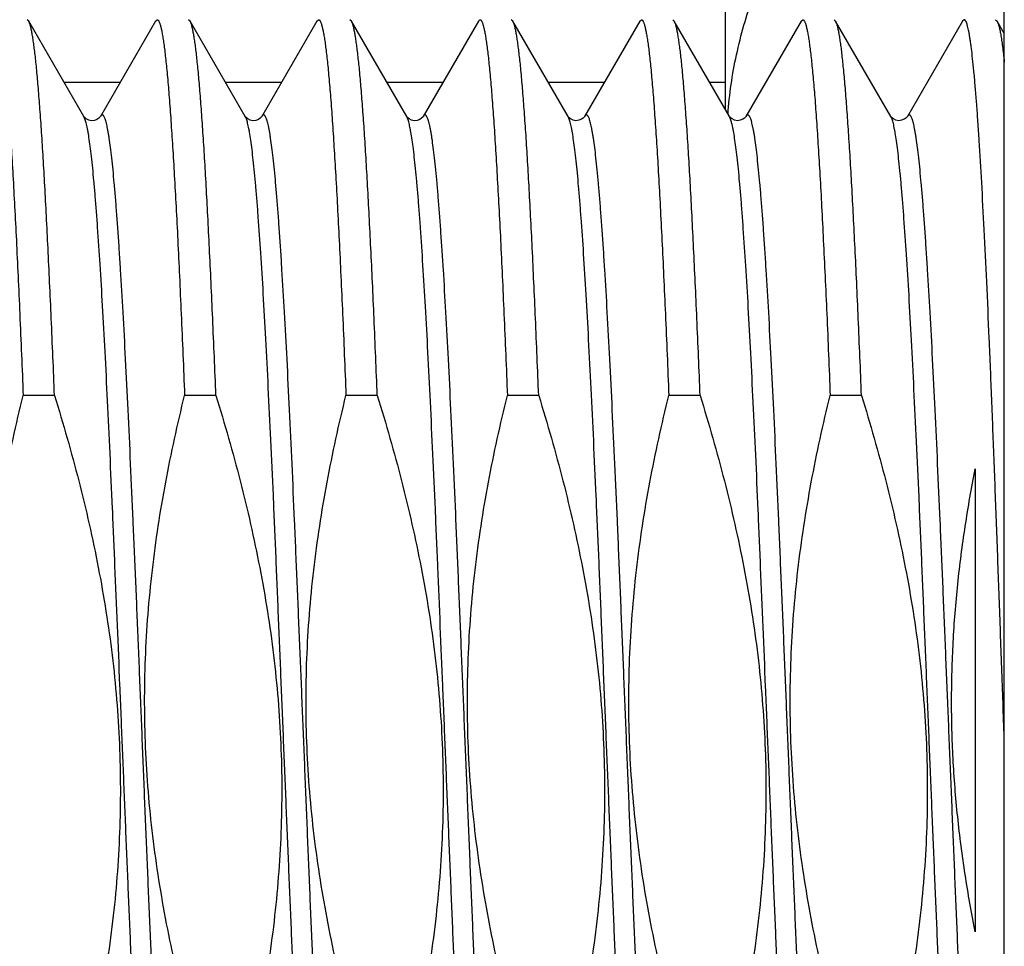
# Model space of a CAD drawing. Header units: inches. Extents: x 0 to 22, y 0 to 17.
# Tile 100 of 114: x 17.485 to 17.654, y 10.75 to 10.91. Entities that reach past the tile are written whole.
import ezdxf

# ---------------------------------------------------------------- set-up
doc = ezdxf.new("R2010")
doc.units = ezdxf.units.IN
doc.header["$LTSCALE"] = 1.21
doc.header["$MEASUREMENT"] = 0
doc.layers.get('0').update_dxf_attribs({"linetype": 'CONTINUOUS'})

msp = doc.modelspace()

# ---------------------------------------------------------------- linework, layer by layer
at = {"color": 7, "linetype": 'CONTINUOUS'}
for p, q in [((17.65407, 8.15917), (17.65407, 12.28508)), ((17.60607, 10.89432), (17.60607, 10.95243)), ((17.48616, 10.90953), (17.48589, 10.90977)), ((17.49566, 10.89311), (17.48616, 10.90953)), ((17.50801, 10.90953), (17.4985, 10.89311)), ((17.50801, 10.90953), (17.50828, 10.90977)), ((17.51394, 10.90953), (17.51367, 10.90977)), ((17.52344, 10.89311), (17.51394, 10.90953)), ((17.53578, 10.90953), (17.52628, 10.89311)), ((17.53578, 10.90953), (17.53605, 10.90977)), ((17.54171, 10.90953), (17.54144, 10.90977)), ((17.55122, 10.89311), (17.54171, 10.90953)), ((17.56356, 10.90953), (17.55406, 10.89311)), ((17.56356, 10.90953), (17.56383, 10.90977)), ((17.56949, 10.90953), (17.56922, 10.90977)), ((17.57899, 10.89311), (17.56949, 10.90953)), ((17.59134, 10.90953), (17.58183, 10.89311)), ((17.59134, 10.90953), (17.59161, 10.90977)), ((17.59727, 10.90953), (17.597, 10.90977)), ((17.60677, 10.89311), (17.59727, 10.90953)), ((17.61911, 10.90953), (17.60961, 10.89311)), ((17.61911, 10.90953), (17.61938, 10.90977)), ((17.62504, 10.90953), (17.62477, 10.90977)), ((17.63455, 10.89311), (17.62504, 10.90953)), ((17.64689, 10.90953), (17.63739, 10.89311)), ((17.64716, 10.90977), (17.64689, 10.90953)), ((17.65255, 10.90977), (17.65282, 10.90953)), ((17.65407, 10.90738), (17.65282, 10.90953)), ((17.50187, 10.89893), (17.49229, 10.89893)), ((17.52965, 10.89893), (17.52007, 10.89893)), ((17.55743, 10.89893), (17.54785, 10.89893)), ((17.5852, 10.89893), (17.57562, 10.89893)), ((17.60607, 10.89893), (17.6034, 10.89893)), ((17.49568, 10.89308), (17.49566, 10.89311)), ((17.52346, 10.89308), (17.52344, 10.89311)), ((17.55123, 10.89308), (17.55122, 10.89311)), ((17.57903, 10.89305), (17.57899, 10.89311)), ((17.60681, 10.89305), (17.60677, 10.89311)), ((17.63459, 10.89305), (17.63455, 10.89311)), ((17.49061, 10.84506), (17.48522, 10.84506)), ((17.51839, 10.84506), (17.513, 10.84506)), ((17.54616, 10.84506), (17.54077, 10.84506)), ((17.57394, 10.84506), (17.56855, 10.84506)), ((17.60172, 10.84506), (17.59633, 10.84506)), ((17.62949, 10.84506), (17.6241, 10.84506)), ((17.64907, 10.83242), (17.64907, 10.75271))]:
    msp.add_line(p, q, dxfattribs=at)
at = {"color": 9, "linetype": 'CONTINUOUS'}
for p, q in [((17.4959, 10.89255), (17.49566, 10.89311)), ((17.52352, 10.89295), (17.52344, 10.89311)), ((17.55146, 10.89252), (17.55122, 10.89311)), ((17.57908, 10.89293), (17.57899, 10.89311)), ((17.60703, 10.89249), (17.60677, 10.89311)), ((17.63465, 10.89291), (17.63455, 10.89311))]:
    msp.add_line(p, q, dxfattribs=at)
at = {"color": 7, "linetype": 'CONTINUOUS'}
for points in [[(17.49608, 10.89269), (17.49582, 10.89291), (17.4957, 10.89305), (17.49568, 10.89308)], [(17.4985, 10.89311), (17.49849, 10.8931), (17.49842, 10.89299), (17.49824, 10.89281), (17.49792, 10.89259), (17.49747, 10.89242), (17.49698, 10.89238), (17.49649, 10.89249), (17.49608, 10.89269)], [(17.52386, 10.89269), (17.5236, 10.89291), (17.52348, 10.89305), (17.52346, 10.89308)], [(17.52628, 10.89311), (17.52627, 10.8931), (17.5262, 10.89299), (17.52602, 10.89281), (17.5257, 10.89259), (17.52524, 10.89242), (17.52475, 10.89238), (17.52427, 10.89249), (17.52386, 10.89269)], [(17.55164, 10.89269), (17.55138, 10.89291), (17.55125, 10.89305), (17.55123, 10.89308)], [(17.55406, 10.89311), (17.55405, 10.8931), (17.55397, 10.89299), (17.55379, 10.89281), (17.55347, 10.89259), (17.55302, 10.89242), (17.55253, 10.89238), (17.55204, 10.89249), (17.55164, 10.89269)], [(17.57943, 10.89268), (17.57917, 10.89289), (17.57903, 10.89305)], [(17.58184, 10.89311), (17.58183, 10.8931), (17.58175, 10.893), (17.58159, 10.89282), (17.58128, 10.89261), (17.58084, 10.89244), (17.58035, 10.89238), (17.57985, 10.89248), (17.57943, 10.89268)], [(17.60721, 10.89268), (17.60695, 10.89289), (17.60681, 10.89305)], [(17.60961, 10.89311), (17.6096, 10.8931), (17.60953, 10.893), (17.60936, 10.89282), (17.60906, 10.89261), (17.60862, 10.89244), (17.60813, 10.89238), (17.60763, 10.89248), (17.60721, 10.89268)], [(17.63499, 10.89268), (17.63473, 10.89289), (17.63459, 10.89305)], [(17.63739, 10.89311), (17.63738, 10.8931), (17.63731, 10.893), (17.63714, 10.89282), (17.63683, 10.89261), (17.6364, 10.89244), (17.6359, 10.89238), (17.6354, 10.89248), (17.63499, 10.89268)]]:
    msp.add_lwpolyline(points, dxfattribs=at)
for points, knots in [([(17.60652, 10.89348), (17.60664, 10.89519), (17.607, 10.89863), (17.60793, 10.90375), (17.60922, 10.90885), (17.61085, 10.91393), (17.6128, 10.91897), (17.61503, 10.92398), (17.61753, 10.92896), (17.61935, 10.93223), (17.62029, 10.93387)], [0, 0, 0, 0, 0.119789, 0.240509, 0.362555, 0.486231, 0.611739, 0.739191, 0.868621, 1, 1, 1, 1]), ([(17.4805, 10.90977), (17.48051, 10.90977), (17.48054, 10.90977), (17.48058, 10.90975), (17.48061, 10.90973), (17.48066, 10.90969), (17.48073, 10.90961), (17.4808, 10.90948), (17.48087, 10.90932), (17.48095, 10.90913), (17.48102, 10.90891), (17.48112, 10.90854), (17.48125, 10.90799), (17.4814, 10.90723), (17.48154, 10.90633), (17.48169, 10.9053), (17.48183, 10.90413), (17.48198, 10.90283), (17.48213, 10.9014), (17.48233, 10.89924), (17.48258, 10.89622), (17.48288, 10.89222), (17.48317, 10.88775), (17.48346, 10.88282), (17.48375, 10.87745), (17.48405, 10.87167), (17.48434, 10.86551), (17.48474, 10.85659), (17.48503, 10.84974), (17.48522, 10.84506)], [0, 0, 0, 0, 0.00057, 0.001171, 0.001829, 0.002564, 0.004315, 0.006501, 0.009157, 0.012303, 0.01595, 0.020105, 0.029952, 0.04186, 0.05583, 0.071855, 0.089924, 0.110019, 0.132123, 0.156212, 0.210243, 0.271882, 0.340862, 0.41688, 0.499601, 0.58866, 0.683662, 0.784187, 1, 1, 1, 1]), ([(17.49061, 10.84506), (17.49043, 10.84948), (17.49016, 10.85597), (17.48978, 10.86442), (17.4895, 10.87031), (17.48923, 10.87585), (17.48895, 10.88104), (17.48867, 10.88584), (17.4884, 10.89025), (17.48812, 10.89424), (17.48785, 10.89779), (17.48761, 10.90048), (17.48742, 10.9024), (17.48728, 10.90367), (17.48714, 10.90482), (17.487, 10.90585), (17.48686, 10.90676), (17.48673, 10.90755), (17.48659, 10.90822), (17.48647, 10.9087), (17.48637, 10.90903), (17.4863, 10.90922), (17.48624, 10.90939), (17.48619, 10.90949), (17.48616, 10.90953)], [0, 0, 0, 0, 0.205131, 0.301159, 0.392317, 0.478247, 0.558611, 0.633092, 0.701399, 0.763266, 0.818452, 0.866745, 0.888249, 0.907965, 0.925875, 0.941964, 0.956221, 0.968638, 0.979211, 0.987945, 0.991627, 0.994858, 0.997645, 1, 1, 1, 1]), ([(17.50828, 10.90977), (17.50829, 10.90977), (17.50831, 10.90977), (17.50835, 10.90975), (17.50839, 10.90973), (17.50844, 10.90969), (17.50851, 10.90961), (17.50858, 10.90948), (17.50865, 10.90932), (17.50872, 10.90913), (17.5088, 10.90891), (17.5089, 10.90854), (17.50903, 10.90799), (17.50917, 10.90723), (17.50932, 10.90633), (17.50947, 10.9053), (17.50961, 10.90413), (17.50976, 10.90283), (17.50991, 10.9014), (17.51011, 10.89924), (17.51036, 10.89622), (17.51065, 10.89222), (17.51095, 10.88775), (17.51124, 10.88282), (17.51153, 10.87745), (17.51183, 10.87167), (17.51212, 10.86551), (17.51252, 10.85659), (17.51281, 10.84974), (17.513, 10.84506)], [0, 0, 0, 0, 0.00057, 0.001171, 0.001829, 0.002564, 0.004315, 0.006501, 0.009157, 0.012303, 0.01595, 0.020105, 0.029952, 0.04186, 0.05583, 0.071855, 0.089924, 0.110019, 0.132123, 0.156212, 0.210243, 0.271882, 0.340862, 0.41688, 0.499601, 0.58866, 0.683662, 0.784187, 1, 1, 1, 1]), ([(17.51839, 10.84506), (17.51821, 10.84948), (17.51794, 10.85597), (17.51756, 10.86442), (17.51728, 10.87031), (17.517, 10.87585), (17.51673, 10.88104), (17.51645, 10.88584), (17.51617, 10.89025), (17.5159, 10.89424), (17.51562, 10.89779), (17.51539, 10.90048), (17.51519, 10.9024), (17.51506, 10.90367), (17.51492, 10.90482), (17.51478, 10.90585), (17.51464, 10.90676), (17.5145, 10.90755), (17.51437, 10.90822), (17.51425, 10.9087), (17.51415, 10.90903), (17.51408, 10.90922), (17.51401, 10.90939), (17.51396, 10.90949), (17.51394, 10.90953)], [0, 0, 0, 0, 0.205131, 0.301159, 0.392317, 0.478247, 0.558611, 0.633092, 0.701399, 0.763266, 0.818452, 0.866745, 0.888249, 0.907965, 0.925875, 0.941964, 0.956221, 0.968638, 0.979211, 0.987945, 0.991627, 0.994858, 0.997645, 1, 1, 1, 1]), ([(17.53605, 10.90977), (17.53607, 10.90977), (17.53609, 10.90977), (17.53613, 10.90975), (17.53617, 10.90973), (17.53622, 10.90969), (17.53628, 10.90961), (17.53636, 10.90948), (17.53643, 10.90932), (17.5365, 10.90913), (17.53657, 10.90891), (17.53668, 10.90854), (17.5368, 10.90799), (17.53695, 10.90723), (17.5371, 10.90633), (17.53724, 10.9053), (17.53739, 10.90413), (17.53754, 10.90283), (17.53768, 10.9014), (17.53789, 10.89924), (17.53814, 10.89622), (17.53843, 10.89222), (17.53872, 10.88775), (17.53902, 10.88282), (17.53931, 10.87745), (17.5396, 10.87167), (17.5399, 10.86551), (17.5403, 10.85659), (17.54058, 10.84974), (17.54077, 10.84506)], [0, 0, 0, 0, 0.00057, 0.001171, 0.001829, 0.002564, 0.004315, 0.006501, 0.009157, 0.012303, 0.01595, 0.020105, 0.029952, 0.04186, 0.05583, 0.071855, 0.089924, 0.110019, 0.132123, 0.156212, 0.210243, 0.271882, 0.340862, 0.41688, 0.499601, 0.58866, 0.683662, 0.784187, 1, 1, 1, 1]), ([(17.54616, 10.84506), (17.54598, 10.84948), (17.54571, 10.85597), (17.54534, 10.86442), (17.54506, 10.87031), (17.54478, 10.87585), (17.5445, 10.88104), (17.54423, 10.88584), (17.54395, 10.89025), (17.54368, 10.89424), (17.5434, 10.89779), (17.54316, 10.90048), (17.54297, 10.9024), (17.54283, 10.90367), (17.54269, 10.90482), (17.54256, 10.90585), (17.54242, 10.90676), (17.54228, 10.90755), (17.54214, 10.90822), (17.54202, 10.9087), (17.54193, 10.90903), (17.54186, 10.90922), (17.54179, 10.90939), (17.54174, 10.90949), (17.54171, 10.90953)], [0, 0, 0, 0, 0.205131, 0.301159, 0.392317, 0.478247, 0.558611, 0.633092, 0.701399, 0.763266, 0.818452, 0.866745, 0.888249, 0.907965, 0.925875, 0.941964, 0.956221, 0.968638, 0.979211, 0.987945, 0.991627, 0.994858, 0.997645, 1, 1, 1, 1]), ([(17.56383, 10.90977), (17.56384, 10.90977), (17.56387, 10.90977), (17.56391, 10.90975), (17.56394, 10.90973), (17.564, 10.90969), (17.56406, 10.90961), (17.56413, 10.90948), (17.56421, 10.90932), (17.56428, 10.90913), (17.56435, 10.90891), (17.56446, 10.90854), (17.56458, 10.90799), (17.56473, 10.90723), (17.56487, 10.90633), (17.56502, 10.9053), (17.56517, 10.90413), (17.56531, 10.90283), (17.56546, 10.9014), (17.56566, 10.89924), (17.56591, 10.89622), (17.56621, 10.89222), (17.5665, 10.88775), (17.56679, 10.88282), (17.56709, 10.87745), (17.56738, 10.87167), (17.56767, 10.86551), (17.56807, 10.85659), (17.56836, 10.84974), (17.56855, 10.84506)], [0, 0, 0, 0, 0.00057, 0.001171, 0.001829, 0.002564, 0.004315, 0.006501, 0.009157, 0.012303, 0.01595, 0.020105, 0.029952, 0.04186, 0.05583, 0.071855, 0.089924, 0.110019, 0.132123, 0.156212, 0.210243, 0.271882, 0.340862, 0.41688, 0.499601, 0.58866, 0.683662, 0.784187, 1, 1, 1, 1]), ([(17.57394, 10.84506), (17.57376, 10.84948), (17.57349, 10.85597), (17.57311, 10.86442), (17.57284, 10.87031), (17.57256, 10.87585), (17.57228, 10.88104), (17.57201, 10.88584), (17.57173, 10.89025), (17.57145, 10.89424), (17.57118, 10.89779), (17.57094, 10.90048), (17.57075, 10.9024), (17.57061, 10.90367), (17.57047, 10.90482), (17.57033, 10.90585), (17.5702, 10.90676), (17.57006, 10.90755), (17.56992, 10.90822), (17.5698, 10.9087), (17.5697, 10.90903), (17.56963, 10.90922), (17.56957, 10.90939), (17.56952, 10.90949), (17.56949, 10.90953)], [0, 0, 0, 0, 0.205131, 0.301159, 0.392317, 0.478247, 0.558611, 0.633092, 0.701399, 0.763266, 0.818452, 0.866745, 0.888249, 0.907965, 0.925875, 0.941964, 0.956221, 0.968638, 0.979211, 0.987945, 0.991627, 0.994858, 0.997645, 1, 1, 1, 1]), ([(17.59161, 10.90977), (17.59162, 10.90977), (17.59165, 10.90977), (17.59168, 10.90975), (17.59172, 10.90973), (17.59177, 10.90969), (17.59184, 10.90961), (17.59191, 10.90948), (17.59198, 10.90932), (17.59206, 10.90913), (17.59213, 10.90891), (17.59223, 10.90854), (17.59236, 10.90799), (17.5925, 10.90723), (17.59265, 10.90633), (17.5928, 10.9053), (17.59294, 10.90413), (17.59309, 10.90283), (17.59324, 10.9014), (17.59344, 10.89924), (17.59369, 10.89622), (17.59398, 10.89222), (17.59428, 10.88775), (17.59457, 10.88282), (17.59486, 10.87745), (17.59516, 10.87167), (17.59545, 10.86551), (17.59585, 10.85659), (17.59614, 10.84974), (17.59633, 10.84506)], [0, 0, 0, 0, 0.00057, 0.001171, 0.001829, 0.002564, 0.004315, 0.006501, 0.009157, 0.012303, 0.01595, 0.020105, 0.029952, 0.04186, 0.05583, 0.071855, 0.089924, 0.110019, 0.132123, 0.156212, 0.210243, 0.271882, 0.340862, 0.41688, 0.499601, 0.58866, 0.683662, 0.784187, 1, 1, 1, 1]), ([(17.60172, 10.84506), (17.60154, 10.84948), (17.60127, 10.85597), (17.60089, 10.86442), (17.60061, 10.87031), (17.60034, 10.87585), (17.60006, 10.88104), (17.59978, 10.88584), (17.59951, 10.89025), (17.59923, 10.89424), (17.59895, 10.89779), (17.59872, 10.90048), (17.59853, 10.9024), (17.59839, 10.90367), (17.59825, 10.90482), (17.59811, 10.90585), (17.59797, 10.90676), (17.59783, 10.90755), (17.5977, 10.90822), (17.59758, 10.9087), (17.59748, 10.90903), (17.59741, 10.90922), (17.59734, 10.90939), (17.59729, 10.90949), (17.59727, 10.90953)], [0, 0, 0, 0, 0.205131, 0.301159, 0.392317, 0.478247, 0.558611, 0.633092, 0.701399, 0.763266, 0.818452, 0.866745, 0.888249, 0.907965, 0.925875, 0.941964, 0.956221, 0.968638, 0.979211, 0.987945, 0.991627, 0.994858, 0.997645, 1, 1, 1, 1]), ([(17.61938, 10.90977), (17.6194, 10.90977), (17.61942, 10.90977), (17.61946, 10.90975), (17.6195, 10.90973), (17.61955, 10.90969), (17.61961, 10.90961), (17.61969, 10.90948), (17.61976, 10.90932), (17.61983, 10.90913), (17.61991, 10.90891), (17.62001, 10.90854), (17.62014, 10.90799), (17.62028, 10.90723), (17.62043, 10.90633), (17.62057, 10.9053), (17.62072, 10.90413), (17.62087, 10.90283), (17.62101, 10.9014), (17.62122, 10.89924), (17.62147, 10.89622), (17.62176, 10.89222), (17.62205, 10.88775), (17.62235, 10.88282), (17.62264, 10.87745), (17.62293, 10.87167), (17.62323, 10.86551), (17.62363, 10.85659), (17.62392, 10.84974), (17.6241, 10.84506)], [0, 0, 0, 0, 0.00057, 0.001171, 0.001829, 0.002564, 0.004315, 0.006501, 0.009157, 0.012303, 0.01595, 0.020105, 0.029952, 0.04186, 0.05583, 0.071855, 0.089924, 0.110019, 0.132123, 0.156212, 0.210243, 0.271882, 0.340862, 0.41688, 0.499601, 0.58866, 0.683662, 0.784187, 1, 1, 1, 1]), ([(17.62949, 10.84506), (17.62932, 10.84948), (17.62904, 10.85597), (17.62867, 10.86442), (17.62839, 10.87031), (17.62811, 10.87585), (17.62784, 10.88104), (17.62756, 10.88584), (17.62728, 10.89025), (17.62701, 10.89424), (17.62673, 10.89779), (17.62649, 10.90048), (17.6263, 10.9024), (17.62616, 10.90367), (17.62603, 10.90482), (17.62589, 10.90585), (17.62575, 10.90676), (17.62561, 10.90755), (17.62547, 10.90822), (17.62536, 10.9087), (17.62526, 10.90903), (17.62519, 10.90922), (17.62512, 10.90939), (17.62507, 10.90949), (17.62504, 10.90953)], [0, 0, 0, 0, 0.205131, 0.301159, 0.392317, 0.478247, 0.558611, 0.633092, 0.701399, 0.763266, 0.818452, 0.866745, 0.888249, 0.907965, 0.925875, 0.941964, 0.956221, 0.968638, 0.979211, 0.987945, 0.991627, 0.994858, 0.997645, 1, 1, 1, 1]), ([(17.65406, 10.78608), (17.65392, 10.79013), (17.65363, 10.7982), (17.6532, 10.8102), (17.65277, 10.82195), (17.65234, 10.83336), (17.65192, 10.8443), (17.65149, 10.85467), (17.65106, 10.86438), (17.65063, 10.87334), (17.6502, 10.88145), (17.64984, 10.88765), (17.64954, 10.89213), (17.64933, 10.89511), (17.64911, 10.89784), (17.6489, 10.90029), (17.64868, 10.90247), (17.6485, 10.90411), (17.64835, 10.90528), (17.64824, 10.90605), (17.64814, 10.90675), (17.64803, 10.90738), (17.64792, 10.90793), (17.64782, 10.90841), (17.64771, 10.90882), (17.64762, 10.90911), (17.64754, 10.90931), (17.64749, 10.90943), (17.64744, 10.90953), (17.64738, 10.90962), (17.64733, 10.90968), (17.64727, 10.90973), (17.64722, 10.90976), (17.64718, 10.90977), (17.64716, 10.90977)], [0, 0, 0, 0, 0.09808, 0.195129, 0.290225, 0.382467, 0.47098, 0.554924, 0.633502, 0.705972, 0.771646, 0.829906, 0.856081, 0.880202, 0.902215, 0.922067, 0.939715, 0.955119, 0.961969, 0.968247, 0.973951, 0.979077, 0.983626, 0.987598, 0.990993, 0.993819, 0.995021, 0.996086, 0.997016, 0.997817, 0.998497, 0.999071, 0.999559, 1, 1, 1, 1]), ([(17.65282, 10.90953), (17.65285, 10.90948), (17.65291, 10.90937), (17.65298, 10.90918), (17.65306, 10.90894), (17.65314, 10.90867), (17.65322, 10.90837), (17.65332, 10.90788), (17.65346, 10.90717), (17.65361, 10.90621), (17.65377, 10.9051), (17.65392, 10.90384), (17.65402, 10.90295), (17.65407, 10.90248)], [0, 0, 0, 0, 0.024018, 0.052944, 0.086916, 0.126015, 0.170284, 0.21975, 0.334317, 0.469729, 0.625912, 0.802728, 1, 1, 1, 1]), ([(17.48967, 10.72448), (17.48816, 10.72935), (17.48536, 10.73916), (17.48253, 10.75159), (17.48076, 10.76164), (17.47971, 10.76921), (17.47893, 10.77682), (17.47846, 10.78446), (17.47829, 10.7921), (17.47843, 10.79975), (17.47888, 10.80739), (17.47962, 10.815), (17.48064, 10.82258), (17.48235, 10.83263), (17.48399, 10.84011), (17.48522, 10.84506)], [0, 0, 0, 0, 0.124996, 0.249987, 0.312489, 0.374991, 0.437493, 0.499995, 0.562497, 0.624999, 0.687501, 0.750003, 0.812506, 0.875008, 1, 1, 1, 1]), ([(17.49061, 10.84506), (17.49212, 10.84019), (17.49492, 10.83038), (17.49774, 10.81794), (17.49951, 10.8079), (17.50057, 10.80033), (17.50135, 10.79272), (17.50182, 10.78508), (17.50199, 10.77743), (17.50185, 10.76979), (17.5014, 10.76215), (17.50066, 10.75454), (17.49963, 10.74696), (17.49792, 10.7369), (17.49628, 10.72943), (17.49506, 10.72448)], [0, 0, 0, 0, 0.124996, 0.249987, 0.312489, 0.374991, 0.437493, 0.499995, 0.562497, 0.624999, 0.687501, 0.750003, 0.812506, 0.875008, 1, 1, 1, 1]), ([(17.51745, 10.72448), (17.51594, 10.72935), (17.51314, 10.73916), (17.51031, 10.75159), (17.50854, 10.76164), (17.50748, 10.76921), (17.50671, 10.77682), (17.50623, 10.78446), (17.50607, 10.7921), (17.50621, 10.79975), (17.50666, 10.80739), (17.5074, 10.815), (17.50842, 10.82258), (17.51013, 10.83263), (17.51177, 10.84011), (17.513, 10.84506)], [0, 0, 0, 0, 0.124996, 0.249987, 0.312489, 0.374991, 0.437493, 0.499995, 0.562497, 0.624999, 0.687501, 0.750003, 0.812506, 0.875008, 1, 1, 1, 1]), ([(17.51839, 10.84506), (17.51989, 10.84019), (17.52269, 10.83038), (17.52552, 10.81794), (17.52729, 10.8079), (17.52835, 10.80033), (17.52912, 10.79272), (17.5296, 10.78508), (17.52977, 10.77743), (17.52962, 10.76979), (17.52917, 10.76215), (17.52843, 10.75454), (17.52741, 10.74696), (17.5257, 10.7369), (17.52406, 10.72943), (17.52284, 10.72448)], [0, 0, 0, 0, 0.124996, 0.249987, 0.312489, 0.374991, 0.437493, 0.499995, 0.562497, 0.624999, 0.687501, 0.750003, 0.812506, 0.875008, 1, 1, 1, 1]), ([(17.54522, 10.72448), (17.54372, 10.72935), (17.54092, 10.73916), (17.53809, 10.75159), (17.53632, 10.76164), (17.53526, 10.76921), (17.53449, 10.77682), (17.53401, 10.78446), (17.53384, 10.7921), (17.53399, 10.79975), (17.53443, 10.80739), (17.53518, 10.815), (17.5362, 10.82258), (17.53791, 10.83263), (17.53955, 10.84011), (17.54077, 10.84506)], [0, 0, 0, 0, 0.124996, 0.249987, 0.312489, 0.374991, 0.437493, 0.499995, 0.562497, 0.624999, 0.687501, 0.750003, 0.812506, 0.875008, 1, 1, 1, 1]), ([(17.54616, 10.84506), (17.54767, 10.84019), (17.55047, 10.83038), (17.5533, 10.81794), (17.55507, 10.8079), (17.55613, 10.80033), (17.5569, 10.79272), (17.55738, 10.78508), (17.55754, 10.77743), (17.5574, 10.76979), (17.55695, 10.76215), (17.55621, 10.75454), (17.55519, 10.74696), (17.55348, 10.7369), (17.55184, 10.72943), (17.55061, 10.72448)], [0, 0, 0, 0, 0.124996, 0.249987, 0.312489, 0.374991, 0.437493, 0.499995, 0.562497, 0.624999, 0.687501, 0.750003, 0.812506, 0.875008, 1, 1, 1, 1]), ([(17.573, 10.72448), (17.57149, 10.72935), (17.56869, 10.73916), (17.56586, 10.75159), (17.5641, 10.76164), (17.56304, 10.76921), (17.56226, 10.77682), (17.56179, 10.78446), (17.56162, 10.7921), (17.56176, 10.79975), (17.56221, 10.80739), (17.56295, 10.815), (17.56397, 10.82258), (17.56568, 10.83263), (17.56733, 10.84011), (17.56855, 10.84506)], [0, 0, 0, 0, 0.124996, 0.249987, 0.312489, 0.374991, 0.437493, 0.499995, 0.562497, 0.624999, 0.687501, 0.750003, 0.812506, 0.875008, 1, 1, 1, 1]), ([(17.57394, 10.84506), (17.57545, 10.84019), (17.57825, 10.83038), (17.58107, 10.81794), (17.58284, 10.8079), (17.5839, 10.80033), (17.58468, 10.79272), (17.58515, 10.78508), (17.58532, 10.77743), (17.58518, 10.76979), (17.58473, 10.76215), (17.58399, 10.75454), (17.58296, 10.74696), (17.58126, 10.7369), (17.57961, 10.72943), (17.57839, 10.72448)], [0, 0, 0, 0, 0.124996, 0.249987, 0.312489, 0.374991, 0.437493, 0.499995, 0.562497, 0.624999, 0.687501, 0.750003, 0.812506, 0.875008, 1, 1, 1, 1]), ([(17.60078, 10.72448), (17.59927, 10.72935), (17.59647, 10.73916), (17.59364, 10.75159), (17.59187, 10.76164), (17.59081, 10.76921), (17.59004, 10.77682), (17.58956, 10.78446), (17.5894, 10.7921), (17.58954, 10.79975), (17.58999, 10.80739), (17.59073, 10.815), (17.59175, 10.82258), (17.59346, 10.83263), (17.5951, 10.84011), (17.59633, 10.84506)], [0, 0, 0, 0, 0.124996, 0.249987, 0.312489, 0.374991, 0.437493, 0.499995, 0.562497, 0.624999, 0.687501, 0.750003, 0.812506, 0.875008, 1, 1, 1, 1]), ([(17.60172, 10.84506), (17.60322, 10.84019), (17.60602, 10.83038), (17.60885, 10.81794), (17.61062, 10.8079), (17.61168, 10.80033), (17.61245, 10.79272), (17.61293, 10.78508), (17.6131, 10.77743), (17.61295, 10.76979), (17.61251, 10.76215), (17.61176, 10.75454), (17.61074, 10.74696), (17.60903, 10.7369), (17.60739, 10.72943), (17.60617, 10.72448)], [0, 0, 0, 0, 0.124996, 0.249987, 0.312489, 0.374991, 0.437493, 0.499995, 0.562497, 0.624999, 0.687501, 0.750003, 0.812506, 0.875008, 1, 1, 1, 1]), ([(17.62855, 10.72448), (17.62705, 10.72935), (17.62425, 10.73916), (17.62142, 10.75159), (17.61965, 10.76164), (17.61859, 10.76921), (17.61782, 10.77682), (17.61734, 10.78446), (17.61717, 10.7921), (17.61732, 10.79975), (17.61776, 10.80739), (17.61851, 10.815), (17.61953, 10.82258), (17.62124, 10.83263), (17.62288, 10.84011), (17.6241, 10.84506)], [0, 0, 0, 0, 0.124996, 0.249987, 0.312489, 0.374991, 0.437493, 0.499995, 0.562497, 0.624999, 0.687501, 0.750003, 0.812506, 0.875008, 1, 1, 1, 1]), ([(17.62949, 10.84506), (17.631, 10.84019), (17.6338, 10.83038), (17.63663, 10.81794), (17.6384, 10.8079), (17.63946, 10.80033), (17.64023, 10.79272), (17.64071, 10.78508), (17.64087, 10.77743), (17.64073, 10.76979), (17.64028, 10.76215), (17.63954, 10.75454), (17.63852, 10.74696), (17.63681, 10.7369), (17.63517, 10.72943), (17.63394, 10.72448)], [0, 0, 0, 0, 0.124996, 0.249987, 0.312489, 0.374991, 0.437493, 0.499995, 0.562497, 0.624999, 0.687501, 0.750003, 0.812506, 0.875008, 1, 1, 1, 1]), ([(17.64907, 10.75271), (17.64842, 10.75599), (17.64725, 10.76258), (17.64596, 10.77253), (17.64517, 10.78253), (17.64491, 10.79257), (17.64519, 10.8026), (17.64598, 10.8126), (17.64727, 10.82255), (17.64842, 10.82914), (17.64907, 10.83242)], [0, 0, 0, 0, 0.125001, 0.250001, 0.375001, 0.499999, 0.624998, 0.749998, 0.874998, 1, 1, 1, 1])]:
    msp.add_open_spline(points, degree=3, knots=knots, dxfattribs=at)
at = {"color": 9, "linetype": 'CONTINUOUS'}
for points, knots in [([(17.50955, 10.67643), (17.50953, 10.6764), (17.5095, 10.67634), (17.50945, 10.67627), (17.50939, 10.67622), (17.50934, 10.67618), (17.50929, 10.67616), (17.50923, 10.67615), (17.50917, 10.67616), (17.50912, 10.67619), (17.50907, 10.67624), (17.50901, 10.6763), (17.50896, 10.67637), (17.50888, 10.6765), (17.50879, 10.6767), (17.50869, 10.67699), (17.50858, 10.67734), (17.50848, 10.67776), (17.50837, 10.67823), (17.50827, 10.67877), (17.50816, 10.67937), (17.50801, 10.6803), (17.50783, 10.6816), (17.50762, 10.68335), (17.50741, 10.68533), (17.50719, 10.68754), (17.50698, 10.68998), (17.50677, 10.69264), (17.50656, 10.69551), (17.50634, 10.6986), (17.50605, 10.7031), (17.50569, 10.70919), (17.50527, 10.71701), (17.50484, 10.72547), (17.50442, 10.73447), (17.504, 10.74395), (17.50357, 10.7538), (17.50315, 10.76394), (17.50272, 10.77428), (17.5023, 10.78471), (17.50173, 10.79854), (17.50117, 10.81217), (17.5006, 10.82548), (17.50017, 10.83496), (17.49975, 10.84397), (17.49933, 10.85243), (17.4989, 10.86026), (17.49848, 10.86739), (17.49812, 10.87286), (17.49783, 10.87684), (17.49761, 10.8795), (17.4974, 10.88194), (17.49719, 10.88416), (17.49698, 10.88615), (17.49677, 10.8879), (17.49658, 10.88921), (17.49644, 10.89014), (17.49633, 10.89074), (17.49622, 10.89128), (17.49612, 10.89176), (17.49601, 10.89218), (17.49594, 10.89243), (17.4959, 10.89255)], [0, 0, 0, 0, 0.000458, 0.000857, 0.001202, 0.0015, 0.001764, 0.00201, 0.00226, 0.002533, 0.002846, 0.003208, 0.003626, 0.004105, 0.005255, 0.006672, 0.008362, 0.010329, 0.012575, 0.0151, 0.017904, 0.020986, 0.027979, 0.036068, 0.045236, 0.055463, 0.066728, 0.079004, 0.092264, 0.106477, 0.121612, 0.154502, 0.19063, 0.229662, 0.271235, 0.314965, 0.360446, 0.407254, 0.454955, 0.503106, 0.551259, 0.645788, 0.691285, 0.735036, 0.776636, 0.815697, 0.851859, 0.884786, 0.914175, 0.927456, 0.939754, 0.951041, 0.961291, 0.970483, 0.978595, 0.985613, 0.988707, 0.991523, 0.99406, 0.996318, 0.998297, 1, 1, 1, 1]), ([(17.51239, 10.67643), (17.51235, 10.6765), (17.51227, 10.67666), (17.51217, 10.67695), (17.51206, 10.6773), (17.51195, 10.67772), (17.51184, 10.67819), (17.51174, 10.67874), (17.51163, 10.67935), (17.51148, 10.68028), (17.51129, 10.68161), (17.51108, 10.68339), (17.51086, 10.68541), (17.51065, 10.68767), (17.51043, 10.69017), (17.51021, 10.69289), (17.51, 10.69584), (17.5097, 10.70018), (17.50933, 10.70611), (17.5089, 10.71379), (17.50847, 10.72214), (17.50804, 10.7311), (17.50761, 10.74057), (17.50718, 10.75047), (17.50675, 10.7607), (17.50631, 10.77116), (17.50588, 10.78176), (17.50545, 10.79238), (17.50502, 10.80293), (17.50459, 10.8133), (17.50415, 10.8234), (17.50372, 10.83313), (17.50329, 10.84239), (17.50286, 10.8511), (17.50243, 10.85916), (17.50206, 10.86545), (17.50177, 10.8701), (17.50155, 10.87329), (17.50133, 10.87627), (17.50112, 10.87902), (17.5009, 10.88155), (17.50069, 10.88384), (17.50047, 10.88589), (17.50026, 10.88771), (17.50007, 10.88906), (17.49992, 10.89002), (17.49981, 10.89064), (17.4997, 10.8912), (17.4996, 10.8917), (17.49949, 10.89213), (17.49938, 10.8925), (17.49927, 10.8928), (17.49918, 10.89302), (17.4991, 10.89315), (17.49905, 10.89323), (17.499, 10.89329), (17.49894, 10.89334), (17.49889, 10.89337), (17.49883, 10.89338), (17.49877, 10.89338), (17.49872, 10.89336), (17.49866, 10.89332), (17.49861, 10.89326), (17.49855, 10.89319), (17.49852, 10.89314), (17.4985, 10.89311)], [0, 0, 0, 0, 0.001125, 0.002524, 0.004204, 0.00617, 0.008424, 0.010965, 0.013794, 0.01691, 0.023998, 0.032216, 0.041548, 0.051972, 0.063465, 0.076, 0.089548, 0.104075, 0.135932, 0.171266, 0.209739, 0.250982, 0.2946, 0.340173, 0.387264, 0.43542, 0.484178, 0.533069, 0.581623, 0.629374, 0.675862, 0.72064, 0.763279, 0.803369, 0.840526, 0.874392, 0.889989, 0.904645, 0.918325, 0.930997, 0.942631, 0.953199, 0.962677, 0.971045, 0.978285, 0.981477, 0.984383, 0.987001, 0.989331, 0.991373, 0.99313, 0.994603, 0.9958, 0.996298, 0.996734, 0.99711, 0.997434, 0.997716, 0.997971, 0.998221, 0.998486, 0.998786, 0.999133, 0.999536, 1, 1, 1, 1]), ([(17.53733, 10.67643), (17.53731, 10.6764), (17.53728, 10.67634), (17.53722, 10.67627), (17.53717, 10.67622), (17.53712, 10.67618), (17.53706, 10.67616), (17.537, 10.67615), (17.53695, 10.67617), (17.53689, 10.6762), (17.53684, 10.67624), (17.53678, 10.6763), (17.53673, 10.67638), (17.53665, 10.67651), (17.53656, 10.67672), (17.53646, 10.67702), (17.53635, 10.67738), (17.53624, 10.67781), (17.53613, 10.6783), (17.53603, 10.67885), (17.53592, 10.67947), (17.53577, 10.68041), (17.53559, 10.68175), (17.53537, 10.68354), (17.53516, 10.68557), (17.53494, 10.68783), (17.53473, 10.69033), (17.53451, 10.69305), (17.5343, 10.69599), (17.53408, 10.69914), (17.53379, 10.70374), (17.53342, 10.70996), (17.533, 10.71794), (17.53257, 10.72656), (17.53214, 10.73573), (17.53171, 10.74537), (17.53128, 10.75539), (17.53085, 10.76568), (17.53042, 10.77616), (17.52999, 10.78671), (17.52956, 10.79725), (17.52913, 10.80767), (17.52871, 10.81787), (17.52828, 10.82776), (17.52785, 10.83724), (17.52742, 10.84622), (17.52699, 10.85461), (17.52656, 10.86234), (17.52614, 10.86933), (17.52577, 10.87466), (17.52547, 10.87851), (17.52526, 10.88107), (17.52504, 10.88339), (17.52483, 10.88549), (17.52461, 10.88734), (17.5244, 10.88895), (17.52422, 10.89013), (17.52407, 10.89095), (17.52396, 10.89148), (17.52385, 10.89194), (17.52375, 10.89233), (17.52364, 10.89267), (17.52356, 10.89286), (17.52352, 10.89295)], [0, 0, 0, 0, 0.000462, 0.000864, 0.00121, 0.00151, 0.001774, 0.002023, 0.002276, 0.002555, 0.002874, 0.003246, 0.003675, 0.004166, 0.005346, 0.006799, 0.008532, 0.010548, 0.012848, 0.015432, 0.018302, 0.021455, 0.028607, 0.036876, 0.046244, 0.056692, 0.068194, 0.080726, 0.094257, 0.108757, 0.124191, 0.157712, 0.194505, 0.234222, 0.276486, 0.320895, 0.367028, 0.414448, 0.462702, 0.511334, 0.559881, 0.607881, 0.654879, 0.700428, 0.744096, 0.785468, 0.824151, 0.859779, 0.892015, 0.920554, 0.933353, 0.94513, 0.955858, 0.965513, 0.974074, 0.981523, 0.987844, 0.990579, 0.993029, 0.995195, 0.997077, 0.998677, 1, 1, 1, 1]), ([(17.54017, 10.67643), (17.54013, 10.6765), (17.54005, 10.67666), (17.53994, 10.67695), (17.53984, 10.6773), (17.53973, 10.67772), (17.53962, 10.67819), (17.53951, 10.67874), (17.5394, 10.67935), (17.53925, 10.68028), (17.53907, 10.68161), (17.53885, 10.68339), (17.53864, 10.68541), (17.53842, 10.68767), (17.53821, 10.69017), (17.53799, 10.69289), (17.53777, 10.69584), (17.53748, 10.70018), (17.53711, 10.70611), (17.53668, 10.71379), (17.53625, 10.72214), (17.53582, 10.7311), (17.53539, 10.74057), (17.53495, 10.75047), (17.53452, 10.7607), (17.53409, 10.77116), (17.53366, 10.78176), (17.53323, 10.79238), (17.53279, 10.80293), (17.53236, 10.8133), (17.53193, 10.8234), (17.5315, 10.83313), (17.53107, 10.84239), (17.53064, 10.8511), (17.53021, 10.85916), (17.52984, 10.86545), (17.52954, 10.8701), (17.52933, 10.87329), (17.52911, 10.87627), (17.52889, 10.87902), (17.52868, 10.88155), (17.52846, 10.88384), (17.52825, 10.88589), (17.52803, 10.88771), (17.52785, 10.88906), (17.5277, 10.89002), (17.52759, 10.89064), (17.52748, 10.8912), (17.52737, 10.8917), (17.52727, 10.89213), (17.52716, 10.8925), (17.52705, 10.8928), (17.52696, 10.89302), (17.52688, 10.89315), (17.52683, 10.89323), (17.52677, 10.89329), (17.52672, 10.89334), (17.52666, 10.89337), (17.52661, 10.89338), (17.52655, 10.89338), (17.52649, 10.89336), (17.52644, 10.89332), (17.52639, 10.89326), (17.52633, 10.89319), (17.5263, 10.89314), (17.52628, 10.89311)], [0, 0, 0, 0, 0.001125, 0.002524, 0.004204, 0.00617, 0.008423, 0.010965, 0.013794, 0.01691, 0.023998, 0.032216, 0.041548, 0.051972, 0.063465, 0.076, 0.089548, 0.104075, 0.135932, 0.171266, 0.209739, 0.250982, 0.2946, 0.340173, 0.387264, 0.43542, 0.484178, 0.533069, 0.581623, 0.629374, 0.675862, 0.72064, 0.763279, 0.803369, 0.840526, 0.874392, 0.889989, 0.904645, 0.918325, 0.930997, 0.942631, 0.953199, 0.962677, 0.971045, 0.978285, 0.981477, 0.984383, 0.987001, 0.989331, 0.991373, 0.99313, 0.994603, 0.9958, 0.996298, 0.996734, 0.99711, 0.997434, 0.997716, 0.997971, 0.998221, 0.998486, 0.998786, 0.999133, 0.999536, 1, 1, 1, 1]), ([(17.5651, 10.67643), (17.56509, 10.6764), (17.56505, 10.67634), (17.565, 10.67627), (17.56495, 10.67622), (17.56489, 10.67618), (17.56484, 10.67616), (17.56478, 10.67615), (17.56473, 10.67616), (17.56467, 10.67619), (17.56462, 10.67624), (17.56457, 10.6763), (17.56451, 10.67637), (17.56444, 10.6765), (17.56435, 10.6767), (17.56424, 10.67699), (17.56414, 10.67734), (17.56403, 10.67775), (17.56393, 10.67823), (17.56382, 10.67877), (17.56371, 10.67937), (17.56357, 10.68029), (17.56338, 10.68159), (17.56317, 10.68333), (17.56296, 10.68531), (17.56275, 10.68752), (17.56254, 10.68996), (17.56233, 10.69261), (17.56211, 10.69548), (17.5619, 10.69856), (17.56161, 10.70306), (17.56125, 10.70914), (17.56082, 10.71696), (17.5604, 10.7254), (17.55998, 10.73439), (17.55955, 10.74386), (17.55913, 10.7537), (17.55871, 10.76383), (17.55828, 10.77416), (17.55786, 10.78458), (17.55729, 10.7984), (17.55673, 10.81203), (17.55616, 10.82534), (17.55574, 10.83482), (17.55531, 10.84383), (17.55489, 10.85229), (17.55447, 10.86013), (17.55404, 10.86727), (17.55368, 10.87274), (17.55339, 10.87673), (17.55318, 10.8794), (17.55296, 10.88185), (17.55275, 10.88408), (17.55254, 10.88607), (17.55233, 10.88783), (17.55212, 10.88935), (17.55194, 10.89047), (17.55179, 10.89123), (17.55168, 10.89172), (17.55158, 10.89214), (17.5515, 10.8924), (17.55146, 10.89252)], [0, 0, 0, 0, 0.000458, 0.000857, 0.001202, 0.0015, 0.001763, 0.002009, 0.002259, 0.002532, 0.002844, 0.003206, 0.003623, 0.004101, 0.005249, 0.006664, 0.008351, 0.010316, 0.012558, 0.015079, 0.017879, 0.020956, 0.02794, 0.036017, 0.045173, 0.055386, 0.066636, 0.078896, 0.092139, 0.106335, 0.12145, 0.154301, 0.190387, 0.229376, 0.270907, 0.314594, 0.360034, 0.406803, 0.454469, 0.50259, 0.550719, 0.645217, 0.690711, 0.734468, 0.776081, 0.815166, 0.851361, 0.884332, 0.913773, 0.927085, 0.939415, 0.950737, 0.961025, 0.970256, 0.978411, 0.985472, 0.991427, 0.993988, 0.99627, 0.998273, 1, 1, 1, 1]), ([(17.56795, 10.67643), (17.56791, 10.6765), (17.56783, 10.67666), (17.56772, 10.67695), (17.56761, 10.6773), (17.56751, 10.67772), (17.5674, 10.67819), (17.56729, 10.67874), (17.56718, 10.67935), (17.56703, 10.68028), (17.56685, 10.68161), (17.56663, 10.68339), (17.56642, 10.68541), (17.5662, 10.68767), (17.56598, 10.69017), (17.56577, 10.69289), (17.56555, 10.69584), (17.56525, 10.70018), (17.56489, 10.70611), (17.56446, 10.71379), (17.56403, 10.72214), (17.56359, 10.7311), (17.56316, 10.74057), (17.56273, 10.75047), (17.5623, 10.7607), (17.56187, 10.77116), (17.56144, 10.78176), (17.561, 10.79238), (17.56057, 10.80293), (17.56014, 10.8133), (17.55971, 10.8234), (17.55928, 10.83313), (17.55885, 10.84239), (17.55841, 10.8511), (17.55798, 10.85916), (17.55762, 10.86545), (17.55732, 10.8701), (17.5571, 10.87329), (17.55689, 10.87627), (17.55667, 10.87902), (17.55646, 10.88155), (17.55624, 10.88384), (17.55602, 10.88589), (17.55581, 10.88771), (17.55562, 10.88906), (17.55547, 10.89002), (17.55537, 10.89064), (17.55526, 10.8912), (17.55515, 10.8917), (17.55504, 10.89213), (17.55494, 10.8925), (17.55483, 10.8928), (17.55474, 10.89302), (17.55466, 10.89315), (17.5546, 10.89323), (17.55455, 10.89329), (17.5545, 10.89334), (17.55444, 10.89337), (17.55438, 10.89338), (17.55433, 10.89338), (17.55427, 10.89336), (17.55422, 10.89332), (17.55416, 10.89326), (17.55411, 10.89319), (17.55408, 10.89314), (17.55406, 10.89311)], [0, 0, 0, 0, 0.001125, 0.002524, 0.004204, 0.00617, 0.008424, 0.010965, 0.013794, 0.01691, 0.023998, 0.032216, 0.041548, 0.051972, 0.063465, 0.076, 0.089548, 0.104075, 0.135932, 0.171266, 0.209739, 0.250982, 0.2946, 0.340173, 0.387264, 0.43542, 0.484178, 0.533069, 0.581623, 0.629374, 0.675862, 0.72064, 0.763279, 0.803369, 0.840526, 0.874392, 0.889989, 0.904645, 0.918325, 0.930997, 0.942631, 0.953199, 0.962677, 0.971045, 0.978285, 0.981477, 0.984383, 0.987001, 0.989331, 0.991373, 0.99313, 0.994603, 0.9958, 0.996298, 0.996734, 0.99711, 0.997434, 0.997716, 0.997971, 0.998221, 0.998486, 0.998786, 0.999133, 0.999536, 1, 1, 1, 1]), ([(17.59288, 10.67643), (17.59286, 10.6764), (17.59283, 10.67634), (17.59278, 10.67627), (17.59272, 10.67622), (17.59267, 10.67618), (17.59261, 10.67616), (17.59256, 10.67615), (17.5925, 10.67617), (17.59245, 10.6762), (17.59239, 10.67624), (17.59234, 10.6763), (17.59229, 10.67638), (17.59221, 10.67651), (17.59212, 10.67672), (17.59201, 10.67702), (17.5919, 10.67738), (17.5918, 10.67781), (17.59169, 10.67829), (17.59158, 10.67885), (17.59148, 10.67946), (17.59133, 10.68041), (17.59114, 10.68174), (17.59093, 10.68353), (17.59071, 10.68555), (17.5905, 10.68781), (17.59029, 10.69031), (17.59007, 10.69302), (17.58986, 10.69596), (17.58964, 10.6991), (17.58935, 10.7037), (17.58898, 10.70991), (17.58855, 10.71788), (17.58813, 10.72649), (17.5877, 10.73565), (17.58727, 10.74528), (17.58684, 10.75529), (17.58641, 10.76557), (17.58598, 10.77604), (17.58555, 10.78659), (17.58512, 10.79712), (17.58469, 10.80753), (17.58427, 10.81773), (17.58384, 10.82762), (17.58341, 10.83709), (17.58298, 10.84608), (17.58255, 10.85447), (17.58212, 10.86221), (17.5817, 10.86921), (17.58133, 10.87455), (17.58103, 10.87841), (17.58082, 10.88097), (17.5806, 10.8833), (17.58039, 10.8854), (17.58018, 10.88727), (17.57996, 10.88888), (17.57978, 10.89008), (17.57963, 10.89091), (17.57952, 10.89143), (17.57942, 10.8919), (17.57931, 10.8923), (17.5792, 10.89264), (17.57912, 10.89284), (17.57908, 10.89293)], [0, 0, 0, 0, 0.000462, 0.000864, 0.00121, 0.001509, 0.001774, 0.002022, 0.002275, 0.002553, 0.002873, 0.003243, 0.003672, 0.004162, 0.00534, 0.006791, 0.008521, 0.010533, 0.01283, 0.015411, 0.018276, 0.021424, 0.028566, 0.036823, 0.046179, 0.056612, 0.068099, 0.080615, 0.094128, 0.10861, 0.124024, 0.157504, 0.194255, 0.233927, 0.276146, 0.320512, 0.366603, 0.413983, 0.462202, 0.510803, 0.559324, 0.607306, 0.654293, 0.699838, 0.743512, 0.784898, 0.823606, 0.859269, 0.89155, 0.920144, 0.932974, 0.944784, 0.955549, 0.965243, 0.973844, 0.981335, 0.987701, 0.99046, 0.992933, 0.995123, 0.997029, 0.998653, 1, 1, 1, 1]), ([(17.59572, 10.67643), (17.59568, 10.6765), (17.5956, 10.67666), (17.5955, 10.67695), (17.59539, 10.6773), (17.59528, 10.67772), (17.59517, 10.67819), (17.59507, 10.67874), (17.59496, 10.67935), (17.59481, 10.68028), (17.59462, 10.68161), (17.59441, 10.68339), (17.59419, 10.68541), (17.59398, 10.68767), (17.59376, 10.69017), (17.59354, 10.69289), (17.59333, 10.69584), (17.59303, 10.70018), (17.59266, 10.70611), (17.59223, 10.71379), (17.5918, 10.72214), (17.59137, 10.7311), (17.59094, 10.74057), (17.59051, 10.75047), (17.59008, 10.7607), (17.58964, 10.77116), (17.58921, 10.78176), (17.58878, 10.79238), (17.58835, 10.80293), (17.58792, 10.8133), (17.58749, 10.8234), (17.58705, 10.83313), (17.58662, 10.84239), (17.58619, 10.8511), (17.58576, 10.85916), (17.58539, 10.86545), (17.5851, 10.8701), (17.58488, 10.87329), (17.58466, 10.87627), (17.58445, 10.87902), (17.58423, 10.88155), (17.58402, 10.88384), (17.5838, 10.88589), (17.58359, 10.88771), (17.5834, 10.88906), (17.58325, 10.89002), (17.58314, 10.89064), (17.58303, 10.8912), (17.58293, 10.8917), (17.58282, 10.89213), (17.58271, 10.8925), (17.58261, 10.8928), (17.58251, 10.89302), (17.58244, 10.89315), (17.58238, 10.89323), (17.58233, 10.89329), (17.58227, 10.89334), (17.58222, 10.89337), (17.58216, 10.89338), (17.5821, 10.89338), (17.58205, 10.89336), (17.58199, 10.89332), (17.58194, 10.89326), (17.58189, 10.89319), (17.58185, 10.89314), (17.58184, 10.89311)], [0, 0, 0, 0, 0.001125, 0.002524, 0.004204, 0.00617, 0.008423, 0.010965, 0.013794, 0.01691, 0.023998, 0.032216, 0.041548, 0.051972, 0.063465, 0.076, 0.089548, 0.104076, 0.135932, 0.171266, 0.209739, 0.250983, 0.294601, 0.340174, 0.387265, 0.435421, 0.484178, 0.53307, 0.581624, 0.629374, 0.675862, 0.720641, 0.76328, 0.80337, 0.840526, 0.874393, 0.88999, 0.904646, 0.918326, 0.930998, 0.942631, 0.953199, 0.962678, 0.971046, 0.978285, 0.981478, 0.984383, 0.987001, 0.989331, 0.991373, 0.99313, 0.994603, 0.9958, 0.996298, 0.996734, 0.99711, 0.997434, 0.997716, 0.997971, 0.99822, 0.998486, 0.998786, 0.999133, 0.999536, 1, 1, 1, 1]), ([(17.62066, 10.67643), (17.62064, 10.6764), (17.62061, 10.67634), (17.62056, 10.67627), (17.6205, 10.67622), (17.62045, 10.67618), (17.62039, 10.67616), (17.62034, 10.67615), (17.62028, 10.67616), (17.62023, 10.67619), (17.62018, 10.67624), (17.62012, 10.67629), (17.62007, 10.67637), (17.61999, 10.6765), (17.6199, 10.6767), (17.6198, 10.67699), (17.61969, 10.67734), (17.61959, 10.67775), (17.61948, 10.67823), (17.61937, 10.67876), (17.61927, 10.67936), (17.61912, 10.68028), (17.61894, 10.68158), (17.61873, 10.68332), (17.61852, 10.6853), (17.61831, 10.6875), (17.61809, 10.68994), (17.61788, 10.69259), (17.61767, 10.69545), (17.61746, 10.69853), (17.61717, 10.70302), (17.6168, 10.70909), (17.61638, 10.7169), (17.61596, 10.72533), (17.61554, 10.73431), (17.61511, 10.74377), (17.61469, 10.7536), (17.61426, 10.76372), (17.61384, 10.77404), (17.61342, 10.78446), (17.61285, 10.79827), (17.61229, 10.81189), (17.61172, 10.82519), (17.6113, 10.83467), (17.61087, 10.84368), (17.61045, 10.85215), (17.61003, 10.85999), (17.60961, 10.86714), (17.60924, 10.87263), (17.60895, 10.87662), (17.60874, 10.87929), (17.60853, 10.88175), (17.60831, 10.88399), (17.6081, 10.88599), (17.60789, 10.88776), (17.60768, 10.88929), (17.6075, 10.89041), (17.60735, 10.89119), (17.60725, 10.89168), (17.60714, 10.89211), (17.60706, 10.89237), (17.60703, 10.89249)], [0, 0, 0, 0, 0.000458, 0.000857, 0.001201, 0.001499, 0.001763, 0.002009, 0.002258, 0.002531, 0.002842, 0.003203, 0.00362, 0.004097, 0.005244, 0.006656, 0.008341, 0.010302, 0.012541, 0.015059, 0.017854, 0.020927, 0.0279, 0.035967, 0.04511, 0.05531, 0.066544, 0.078789, 0.092015, 0.106193, 0.12129, 0.1541, 0.190145, 0.229092, 0.270579, 0.314224, 0.359622, 0.406354, 0.453985, 0.502076, 0.550179, 0.644648, 0.690138, 0.7339, 0.775527, 0.814636, 0.850864, 0.883878, 0.913372, 0.926714, 0.939077, 0.950434, 0.960759, 0.97003, 0.978226, 0.985331, 0.991332, 0.993916, 0.996221, 0.998249, 1, 1, 1, 1]), ([(17.6235, 10.67643), (17.62346, 10.6765), (17.62338, 10.67666), (17.62327, 10.67695), (17.62317, 10.6773), (17.62306, 10.67772), (17.62295, 10.67819), (17.62284, 10.67874), (17.62274, 10.67935), (17.62259, 10.68028), (17.6224, 10.68161), (17.62218, 10.68339), (17.62197, 10.68541), (17.62175, 10.68767), (17.62154, 10.69017), (17.62132, 10.69289), (17.62111, 10.69584), (17.62081, 10.70018), (17.62044, 10.70611), (17.62001, 10.71379), (17.61958, 10.72214), (17.61915, 10.7311), (17.61872, 10.74057), (17.61829, 10.75047), (17.61785, 10.7607), (17.61742, 10.77116), (17.61699, 10.78176), (17.61656, 10.79238), (17.61613, 10.80293), (17.61569, 10.8133), (17.61526, 10.8234), (17.61483, 10.83313), (17.6144, 10.84239), (17.61397, 10.8511), (17.61354, 10.85916), (17.61317, 10.86545), (17.61287, 10.8701), (17.61266, 10.87329), (17.61244, 10.87627), (17.61223, 10.87902), (17.61201, 10.88155), (17.61179, 10.88384), (17.61158, 10.88589), (17.61136, 10.88771), (17.61118, 10.88906), (17.61103, 10.89002), (17.61092, 10.89064), (17.61081, 10.8912), (17.6107, 10.8917), (17.6106, 10.89213), (17.61049, 10.8925), (17.61038, 10.8928), (17.61029, 10.89302), (17.61021, 10.89315), (17.61016, 10.89323), (17.6101, 10.89329), (17.61005, 10.89334), (17.60999, 10.89337), (17.60994, 10.89338), (17.60988, 10.89338), (17.60983, 10.89336), (17.60977, 10.89332), (17.60972, 10.89326), (17.60966, 10.89319), (17.60963, 10.89314), (17.60961, 10.89311)], [0, 0, 0, 0, 0.001125, 0.002524, 0.004204, 0.00617, 0.008424, 0.010965, 0.013794, 0.01691, 0.023998, 0.032216, 0.041548, 0.051972, 0.063465, 0.076, 0.089548, 0.104076, 0.135932, 0.171266, 0.209739, 0.250983, 0.294601, 0.340174, 0.387265, 0.435421, 0.484178, 0.53307, 0.581624, 0.629374, 0.675862, 0.720641, 0.76328, 0.80337, 0.840526, 0.874393, 0.88999, 0.904646, 0.918326, 0.930998, 0.942631, 0.953199, 0.962678, 0.971046, 0.978285, 0.981478, 0.984383, 0.987001, 0.989331, 0.991373, 0.99313, 0.994603, 0.9958, 0.996298, 0.996734, 0.99711, 0.997434, 0.997716, 0.997971, 0.99822, 0.998486, 0.998786, 0.999133, 0.999536, 1, 1, 1, 1]), ([(17.64844, 10.67643), (17.64842, 10.6764), (17.64839, 10.67634), (17.64833, 10.67627), (17.64828, 10.67622), (17.64822, 10.67618), (17.64817, 10.67616), (17.64811, 10.67615), (17.64806, 10.67617), (17.648, 10.6762), (17.64795, 10.67624), (17.64789, 10.6763), (17.64784, 10.67638), (17.64776, 10.67651), (17.64767, 10.67672), (17.64756, 10.67702), (17.64746, 10.67738), (17.64735, 10.6778), (17.64724, 10.67829), (17.64714, 10.67884), (17.64703, 10.67946), (17.64688, 10.6804), (17.6467, 10.68173), (17.64648, 10.68351), (17.64627, 10.68554), (17.64606, 10.6878), (17.64584, 10.69028), (17.64563, 10.693), (17.64541, 10.69593), (17.6452, 10.69907), (17.6449, 10.70366), (17.64454, 10.70986), (17.64411, 10.71782), (17.64368, 10.72642), (17.64325, 10.73557), (17.64283, 10.74519), (17.6424, 10.75518), (17.64197, 10.76546), (17.64154, 10.77592), (17.64111, 10.78646), (17.64068, 10.79698), (17.64025, 10.80739), (17.63983, 10.81759), (17.6394, 10.82747), (17.63897, 10.83695), (17.63854, 10.84593), (17.63811, 10.85434), (17.63769, 10.86208), (17.63726, 10.86909), (17.63689, 10.87444), (17.6366, 10.8783), (17.63638, 10.88087), (17.63617, 10.88321), (17.63595, 10.88532), (17.63574, 10.88719), (17.63553, 10.88882), (17.63534, 10.89002), (17.63519, 10.89086), (17.63509, 10.89139), (17.63498, 10.89186), (17.63487, 10.89227), (17.63477, 10.89261), (17.63469, 10.89282), (17.63465, 10.89291)], [0, 0, 0, 0, 0.000462, 0.000863, 0.001209, 0.001508, 0.001773, 0.002021, 0.002274, 0.002552, 0.002871, 0.003241, 0.003668, 0.004158, 0.005334, 0.006783, 0.00851, 0.010519, 0.012812, 0.015389, 0.01825, 0.021394, 0.028526, 0.036771, 0.046114, 0.056533, 0.068005, 0.080503, 0.094, 0.108462, 0.123857, 0.157297, 0.194004, 0.233633, 0.275807, 0.320129, 0.366178, 0.413519, 0.461702, 0.510272, 0.558769, 0.606731, 0.653707, 0.69925, 0.742928, 0.78433, 0.823062, 0.85876, 0.891085, 0.919734, 0.932595, 0.944439, 0.95524, 0.964972, 0.973614, 0.981148, 0.987559, 0.99034, 0.992837, 0.99505, 0.99698, 0.998629, 1, 1, 1, 1]), ([(17.65128, 10.67643), (17.65124, 10.6765), (17.65116, 10.67666), (17.65105, 10.67695), (17.65094, 10.6773), (17.65084, 10.67772), (17.65073, 10.67819), (17.65062, 10.67874), (17.65051, 10.67935), (17.65036, 10.68028), (17.65018, 10.68161), (17.64996, 10.68339), (17.64975, 10.68541), (17.64953, 10.68767), (17.64931, 10.69017), (17.6491, 10.69289), (17.64888, 10.69584), (17.64859, 10.70018), (17.64822, 10.70611), (17.64779, 10.71379), (17.64736, 10.72214), (17.64693, 10.7311), (17.64649, 10.74057), (17.64606, 10.75047), (17.64563, 10.7607), (17.6452, 10.77116), (17.64477, 10.78176), (17.64433, 10.79238), (17.6439, 10.80293), (17.64347, 10.8133), (17.64304, 10.8234), (17.64261, 10.83313), (17.64218, 10.84239), (17.64175, 10.8511), (17.64132, 10.85916), (17.64095, 10.86545), (17.64065, 10.8701), (17.64043, 10.87329), (17.64022, 10.87627), (17.64, 10.87902), (17.63979, 10.88155), (17.63957, 10.88384), (17.63936, 10.88589), (17.63914, 10.88771), (17.63896, 10.88906), (17.6388, 10.89002), (17.6387, 10.89064), (17.63859, 10.8912), (17.63848, 10.8917), (17.63837, 10.89213), (17.63827, 10.8925), (17.63816, 10.8928), (17.63807, 10.89302), (17.63799, 10.89315), (17.63794, 10.89323), (17.63788, 10.89329), (17.63783, 10.89334), (17.63777, 10.89337), (17.63772, 10.89338), (17.63766, 10.89338), (17.6376, 10.89336), (17.63755, 10.89332), (17.63749, 10.89326), (17.63744, 10.89319), (17.63741, 10.89314), (17.63739, 10.89311)], [0, 0, 0, 0, 0.001125, 0.002524, 0.004204, 0.00617, 0.008423, 0.010965, 0.013794, 0.01691, 0.023998, 0.032216, 0.041548, 0.051972, 0.063465, 0.076, 0.089548, 0.104076, 0.135932, 0.171266, 0.209739, 0.250983, 0.294601, 0.340174, 0.387265, 0.435421, 0.484178, 0.53307, 0.581624, 0.629374, 0.675862, 0.720641, 0.76328, 0.80337, 0.840526, 0.874393, 0.88999, 0.904646, 0.918326, 0.930998, 0.942631, 0.953199, 0.962678, 0.971046, 0.978285, 0.981478, 0.984383, 0.987001, 0.989331, 0.991373, 0.99313, 0.994603, 0.9958, 0.996298, 0.996734, 0.99711, 0.997434, 0.997716, 0.997971, 0.99822, 0.998486, 0.998786, 0.999133, 0.999536, 1, 1, 1, 1])]:
    msp.add_open_spline(points, degree=3, knots=knots, dxfattribs=at)

doc.saveas('drawing.dxf')
